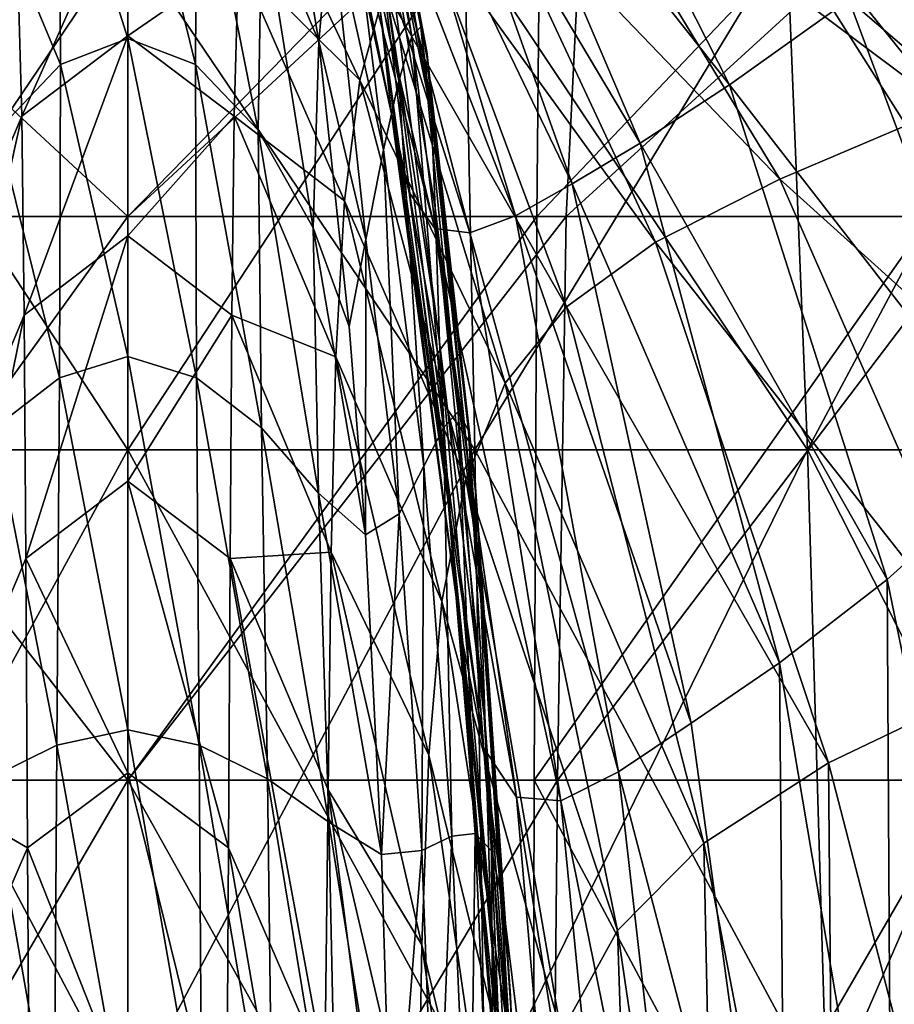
# Model space of a CAD drawing. Extents: x -0.96 to 0.96, y -0.57 to 2.63.
# Tile 49 of 148: x -0.0094 to 0.0662, y 0.3971 to 0.4822. Entities that reach past the tile are written whole.
import ezdxf

# ---------------------------------------------------------------- set-up
doc = ezdxf.new("R2010")
doc.units = 0
doc.layers.add('Brakiri_Cruiser_Fin_Logo', color=7, linetype='CONTINUOUS')
doc.layers.add('Brakiri_Cruiser_Main_Texture', color=7, linetype='CONTINUOUS')

msp = doc.modelspace()

# ---------------------------------------------------------------- linework, layer by layer
at = {"layer": 'Brakiri_Cruiser_Fin_Logo'}
for points in [[(0.022767, 0.474037, 1.07286), (0.02181, 0.482776, 1.164936), (0.015065, 0.511899, 1.167431)], [(0.022767, 0.474037, 1.07286), (0.015065, 0.511899, 1.167431), (0.015708, 0.506025, 1.075855)], [(0.026208, 0.474226, 1.386821), (0.025893, 0.478536, 1.4277), (0.020484, 0.507345, 1.4277)], [(0.026208, 0.474226, 1.386821), (0.020484, 0.507345, 1.4277), (0.020725, 0.505024, 1.388051)], [(0.015815, 0.505537, 1.0663), (0.022767, 0.474037, 1.07286), (0.015708, 0.506025, 1.075855)], [(0.015815, 0.505537, 1.0663), (0.022873, 0.473564, 1.0663), (0.022767, 0.474037, 1.07286)], [(0.020979, 0.499628, 1.326617), (0.026208, 0.474226, 1.386821), (0.020725, 0.505024, 1.388051)], [(0.026916, 0.454328, 1.248089), (0.026532, 0.465926, 1.324717), (0.020979, 0.499628, 1.326617)], [(0.026916, 0.454328, 1.248089), (0.020979, 0.499628, 1.326617), (0.021277, 0.491759, 1.250884)], [(0.020979, 0.499628, 1.326617), (0.026532, 0.465926, 1.324717), (0.026208, 0.474226, 1.386821)], [(0.027612, 0.441246, 1.161211), (0.026916, 0.454328, 1.248089), (0.021277, 0.491759, 1.250884)], [(0.027612, 0.441246, 1.161211), (0.021277, 0.491759, 1.250884), (0.02181, 0.482776, 1.164936)], [(0.028823, 0.428837, 1.068447), (0.027612, 0.441246, 1.161211), (0.02181, 0.482776, 1.164936)], [(0.028823, 0.428837, 1.068447), (0.02181, 0.482776, 1.164936), (0.022767, 0.474037, 1.07286)], [(0.030471, 0.433451, 1.384921), (0.0301, 0.44062, 1.4277), (0.025893, 0.478536, 1.4277)], [(0.030471, 0.433451, 1.384921), (0.025893, 0.478536, 1.4277), (0.026208, 0.474226, 1.386821)], [(0.022873, 0.473564, 1.0663), (0.028823, 0.428837, 1.068447), (0.022767, 0.474037, 1.07286)], [(0.026532, 0.465926, 1.324717), (0.030471, 0.433451, 1.384921), (0.026208, 0.474226, 1.386821)], [(0.022873, 0.473564, 1.0663), (0.028867, 0.428619, 1.0663), (0.028823, 0.428837, 1.068447)], [(0.026532, 0.465926, 1.324717), (0.030853, 0.421299, 1.321923), (0.030471, 0.433451, 1.384921)], [(0.030853, 0.421299, 1.321923), (0.026532, 0.465926, 1.324717), (0.026916, 0.454328, 1.248089)], [(0.030853, 0.421299, 1.321923), (0.026916, 0.454328, 1.248089), (0.031308, 0.405026, 1.244177)], [(0.031308, 0.405026, 1.244177), (0.026916, 0.454328, 1.248089), (0.027612, 0.441246, 1.161211)], [(0.027612, 0.441246, 1.161211), (0.028823, 0.428837, 1.068447), (0.030559, 0.407241, 1.0663)], [(0.027612, 0.441246, 1.161211), (0.030559, 0.407241, 1.0663), (0.033452, 0.371219, 1.0663)], [(0.027612, 0.441246, 1.161211), (0.033452, 0.371219, 1.0663), (0.032104, 0.387245, 1.156236)], [(0.031308, 0.405026, 1.244177), (0.027612, 0.441246, 1.161211), (0.032104, 0.387245, 1.156236)], [(0.033515, 0.385808, 1.383146), (0.033097, 0.396419, 1.4277), (0.0301, 0.44062, 1.4277)], [(0.033515, 0.385808, 1.383146), (0.0301, 0.44062, 1.4277), (0.030471, 0.433451, 1.384921)], [(0.030853, 0.421299, 1.321923), (0.033515, 0.385808, 1.383146), (0.030471, 0.433451, 1.384921)], [(0.028823, 0.428837, 1.068447), (0.028867, 0.428619, 1.0663), (0.030559, 0.407241, 1.0663)], [(0.030853, 0.421299, 1.321923), (0.033942, 0.369298, 1.319295), (0.033515, 0.385808, 1.383146)], [(0.033942, 0.369298, 1.319295), (0.030853, 0.421299, 1.321923), (0.031308, 0.405026, 1.244177)], [(0.033942, 0.369298, 1.319295), (0.031308, 0.405026, 1.244177), (0.03445, 0.348047, 1.240683)], [(0.03445, 0.348047, 1.240683), (0.031308, 0.405026, 1.244177), (0.032104, 0.387245, 1.156236)]]:
    msp.add_3dface(points, dxfattribs=at)
at = {"layer": 'Brakiri_Cruiser_Main_Texture'}
for points in [[(0.046874, 0.504225, -0.49501), (0.087959, 0.48151, -0.494184), (0.059126, 0.509292, -0.484649)], [(0.059126, 0.509292, -0.484649), (0.087959, 0.48151, -0.494184), (0.106939, 0.489407, -0.486708)], [(0.020008, 0.508106, 1.474265), (0.024521, 0.48071, 1.501871), (0.019392, 0.505537, 1.50219)], [(0.020429, 0.507875, 1.436746), (0.025299, 0.481546, 1.473798), (0.020008, 0.508106, 1.474265)], [(0.020008, 0.508106, 1.474265), (0.025299, 0.481546, 1.473798), (0.024521, 0.48071, 1.501871)], [(0.020484, 0.507345, 1.4277), (0.02583, 0.479409, 1.435982), (0.020429, 0.507875, 1.436746)], [(0.020429, 0.507875, 1.436746), (0.02583, 0.479409, 1.435982), (0.025299, 0.481546, 1.473798)], [(0.020484, 0.507345, 1.4277), (0.025893, 0.478536, 1.4277), (0.02583, 0.479409, 1.435982)], [(0.051974, 0.476546, 0.560343), (0.030487, 0.503729, 0.600399), (0.036437, 0.507143, 0.558899)], [(0.062294, 0.483915, 0.530569), (0.051974, 0.476546, 0.560343), (0.036437, 0.507143, 0.558899)], [(0.012158, 0.506051, 1.536308), (0.016499, 0.48028, 1.544124), (0.01155, 0.491946, 1.545307)], [(0.012158, 0.506051, 1.536308), (0.017504, 0.491543, 1.535563), (0.016499, 0.48028, 1.544124)], [(0.024288, 0.46725, 0.978834), (0.022873, 0.473564, 1.0663), (0.015815, 0.505537, 1.0663)], [(0.024288, 0.46725, 0.978834), (0.015815, 0.505537, 1.0663), (0.01676, 0.50122, 0.9819)], [(0.019392, 0.505537, 1.50219), (0.023414, 0.476867, 1.52182), (0.018512, 0.499989, 1.522104)], [(0.019392, 0.505537, 1.50219), (0.024521, 0.48071, 1.501871), (0.023414, 0.476867, 1.52182)], [(0.03743, 0.499515, -0.506307), (0.070763, 0.474531, -0.502802), (0.046874, 0.504225, -0.49501)], [(0.046874, 0.504225, -0.49501), (0.070763, 0.474531, -0.502802), (0.087959, 0.48151, -0.494184)], [(0.044265, 0.471503, 0.601098), (0.026467, 0.501402, 0.654583), (0.030487, 0.503729, 0.600399)], [(0.051974, 0.476546, 0.560343), (0.044265, 0.471503, 0.601098), (0.030487, 0.503729, 0.600399)], [(0, 0.465156, -0.332848), (-0.039683, 0.501911, -0.33695), (0, 0.502287, -0.348495)], [(0, 0.465156, -0.332848), (-0.037871, 0.465156, -0.324824), (-0.039683, 0.501911, -0.33695)], [(0, 0.50166, 0.338088), (-0.035681, 0.501691, 0.333666), (-0.035332, 0.465156, 0.322839)], [(-0.00594, 0.499382, 1.546237), (0, 0.502041, 1.546638), (0, 0.480537, 1.553073)], [(0.039683, 0.501911, -0.33695), (0, 0.465156, -0.332848), (0, 0.502287, -0.348495)], [(0, 0.502041, 1.546638), (0.00594, 0.499382, 1.546237), (0.00582, 0.478292, 1.552573)], [(0, 0.502041, 1.546638), (0.00582, 0.478292, 1.552573), (0, 0.480537, 1.553073)], [(0.039683, 0.501911, -0.33695), (0.037871, 0.465156, -0.324824), (0, 0.465156, -0.332848)], [(0.035681, 0.501691, 0.333666), (0, 0.50166, 0.338088), (0, 0.465156, 0.327627)], [(0.035681, 0.501691, 0.333666), (0, 0.465156, 0.327627), (0.035332, 0.465156, 0.322839)], [(0.070064, 0.501723, 0.319959), (0.035681, 0.501691, 0.333666), (0.035332, 0.465156, 0.322839)], [(0.070064, 0.501723, 0.319959), (0.035332, 0.465156, 0.322839), (0.06934, 0.465156, 0.308525)], [(0.077687, 0.501534, -0.309542), (0.037871, 0.465156, -0.324824), (0.039683, 0.501911, -0.33695)], [(0, 0.50166, 0.338088), (-0.035332, 0.465156, 0.322839), (0, 0.465156, 0.327627)], [(0.026512, 0.464121, 0.887038), (0.024288, 0.46725, 0.978834), (0.01676, 0.50122, 0.9819)], [(0.026512, 0.464121, 0.887038), (0.01676, 0.50122, 0.9819), (0.018298, 0.49923, 0.889819)], [(0.038367, 0.467993, 0.654408), (0.023118, 0.499691, 0.722971), (0.026467, 0.501402, 0.654583)], [(0.044265, 0.471503, 0.601098), (0.038367, 0.467993, 0.654408), (0.026467, 0.501402, 0.654583)], [(0.077687, 0.501534, -0.309542), (0.074101, 0.465156, -0.30229), (0.037871, 0.465156, -0.324824)], [(0.018512, 0.499989, 1.522104), (0.022083, 0.470932, 1.535122), (0.017504, 0.491543, 1.535563)], [(0.018512, 0.499989, 1.522104), (0.023414, 0.476867, 1.52182), (0.022083, 0.470932, 1.535122)], [(-0.01155, 0.491946, 1.545307), (-0.00594, 0.499382, 1.546237), (-0.00582, 0.478292, 1.552573)], [(-0.00594, 0.499382, 1.546237), (0, 0.480537, 1.553073), (-0.00582, 0.478292, 1.552573)], [(0.00594, 0.499382, 1.546237), (0.011235, 0.47263, 1.551322), (0.00582, 0.478292, 1.552573)], [(0.00594, 0.499382, 1.546237), (0.01155, 0.491946, 1.545307), (0.011235, 0.47263, 1.551322)], [(0.029542, 0.463746, 0.8004), (0.026512, 0.464121, 0.887038), (0.018298, 0.49923, 0.889819)], [(0.029542, 0.463746, 0.8004), (0.018298, 0.49923, 0.889819), (0.020406, 0.498844, 0.802446)], [(0.033476, 0.465222, 0.721849), (0.020406, 0.498844, 0.802446), (0.023118, 0.499691, 0.722971)], [(0.038367, 0.467993, 0.654408), (0.033476, 0.465222, 0.721849), (0.023118, 0.499691, 0.722971)], [(0.056312, 0.468375, -0.512519), (0.03743, 0.499515, -0.506307), (0.030455, 0.495324, -0.518347)], [(0.03743, 0.499515, -0.506307), (0.056312, 0.468375, -0.512519), (0.070763, 0.474531, -0.502802)], [(0.033476, 0.465222, 0.721849), (0.029542, 0.463746, 0.8004), (0.020406, 0.498844, 0.802446)], [(0.020022, 0.476927, -0.590368), (0.010204, 0.497728, -0.58768), (0.00955, 0.48738, -0.634764)], [(0.022184, 0.4848, -0.557046), (0.010204, 0.497728, -0.58768), (0.020022, 0.476927, -0.590368)], [(0.045566, 0.462942, -0.523291), (0.030455, 0.495324, -0.518347), (0.025517, 0.490676, -0.53415)], [(0.056312, 0.468375, -0.512519), (0.030455, 0.495324, -0.518347), (0.045566, 0.462942, -0.523291)], [(0, 0.494377, -0.63376), (-0.00955, 0.48738, -0.634764), (-0.009167, 0.473829, -0.69873)], [(0, 0.494377, -0.63376), (-0.009167, 0.473829, -0.69873), (0, 0.480759, -0.69773)], [(0.00955, 0.48738, -0.634764), (0, 0.494377, -0.63376), (0, 0.480759, -0.69773)], [(0.091379, 0.459012, 0.512634), (0.062294, 0.483915, 0.530569), (0.076208, 0.494636, 0.510155)], [(-0.01155, 0.491946, 1.545307), (-0.00582, 0.478292, 1.552573), (-0.011235, 0.47263, 1.551322)], [(0.01155, 0.491946, 1.545307), (0.015991, 0.46419, 1.549476), (0.011235, 0.47263, 1.551322)], [(0.01155, 0.491946, 1.545307), (0.016499, 0.48028, 1.544124), (0.015991, 0.46419, 1.549476)], [(0.017504, 0.491543, 1.535563), (0.02054, 0.463188, 1.54347), (0.016499, 0.48028, 1.544124)], [(0.017504, 0.491543, 1.535563), (0.022083, 0.470932, 1.535122), (0.02054, 0.463188, 1.54347)], [(0.037876, 0.457361, -0.538379), (0.025517, 0.490676, -0.53415), (0.022184, 0.4848, -0.557046)], [(0.045566, 0.462942, -0.523291), (0.025517, 0.490676, -0.53415), (0.037876, 0.457361, -0.538379)], [(0, 0.489359, 0.170977), (0, 0.44502, 0.175781), (-0.029971, 0.44502, 0.172764)], [(0, 0.489359, 0.170977), (-0.029971, 0.44502, 0.172764), (-0.029062, 0.489359, 0.168047)], [(-0.029062, 0.489359, -0.168047), (-0.029971, 0.44502, -0.172764), (0, 0.44502, -0.175781)], [(-0.029062, 0.489359, -0.168047), (0, 0.44502, -0.175781), (0, 0.489359, -0.170977)], [(0.029062, 0.489359, 0.168047), (0.029971, 0.44502, 0.172764), (0, 0.44502, 0.175781)], [(0.029062, 0.489359, 0.168047), (0, 0.44502, 0.175781), (0, 0.489359, 0.170977)], [(0, 0.489359, -0.170977), (0, 0.44502, -0.175781), (0.029971, 0.44502, -0.172764)], [(0, 0.489359, -0.170977), (0.029971, 0.44502, -0.172764), (0.029062, 0.489359, -0.168047)], [(0.056924, 0.489359, 0.159287), (0.029971, 0.44502, 0.172764), (0.029062, 0.489359, 0.168047)], [(0.029062, 0.489359, -0.168047), (0.029971, 0.44502, -0.172764), (0.058711, 0.44502, -0.163711)], [(0.029062, 0.489359, -0.168047), (0.058711, 0.44502, -0.163711), (0.056924, 0.489359, -0.159287)], [(0.056924, 0.489359, 0.159287), (0.058711, 0.44502, 0.163711), (0.029971, 0.44502, 0.172764)], [(0.082383, 0.489359, 0.144727), (0.058711, 0.44502, 0.163711), (0.056924, 0.489359, 0.159287)], [(0.056924, 0.489359, -0.159287), (0.058711, 0.44502, -0.163711), (0.08499, 0.44502, -0.148682)], [(0.056924, 0.489359, -0.159287), (0.08499, 0.44502, -0.148682), (0.082383, 0.489359, -0.144727)], [(0.082383, 0.489359, 0.144727), (0.08499, 0.44502, 0.148682), (0.058711, 0.44502, 0.163711)], [(-0.00955, 0.48738, -0.634764), (-0.017959, 0.453038, -0.701556), (-0.009167, 0.473829, -0.69873)], [(0.00955, 0.48738, -0.634764), (0, 0.480759, -0.69773), (0.009167, 0.473829, -0.69873)], [(0.018718, 0.466519, -0.637519), (0.00955, 0.48738, -0.634764), (0.009167, 0.473829, -0.69873)], [(0.020022, 0.476927, -0.590368), (0.00955, 0.48738, -0.634764), (0.018718, 0.466519, -0.637519)], [(0.032592, 0.450758, -0.561048), (0.022184, 0.4848, -0.557046), (0.020022, 0.476927, -0.590368)], [(0.037876, 0.457361, -0.538379), (0.022184, 0.4848, -0.557046), (0.032592, 0.450758, -0.561048)], [(0.077115, 0.444192, 0.532415), (0.051974, 0.476546, 0.560343), (0.062294, 0.483915, 0.530569)], [(0.091379, 0.459012, 0.512634), (0.077115, 0.444192, 0.532415), (0.062294, 0.483915, 0.530569)], [(0.025299, 0.481546, 1.473798), (0.028535, 0.448324, 1.501632), (0.024521, 0.48071, 1.501871)], [(0.02583, 0.479409, 1.435982), (0.029429, 0.446693, 1.473147), (0.025299, 0.481546, 1.473798)], [(0.025299, 0.481546, 1.473798), (0.029429, 0.446693, 1.473147), (0.028535, 0.448324, 1.501632)], [(0, 0.480759, -0.69773), (-0.009167, 0.473829, -0.69873), (-0.008959, 0.45664, -0.782703)], [(0, 0.480759, -0.69773), (-0.008959, 0.45664, -0.782703), (0, 0.463503, -0.781707)], [(0, 0.453067, 1.558161), (-0.00582, 0.478292, 1.552573), (0, 0.480537, 1.553073)], [(0.009167, 0.473829, -0.69873), (0, 0.480759, -0.69773), (0, 0.463503, -0.781707)], [(0.005929, 0.451237, 1.557565), (0, 0.453067, 1.558161), (0, 0.480537, 1.553073)], [(0.005929, 0.451237, 1.557565), (0, 0.480537, 1.553073), (0.00582, 0.478292, 1.552573)], [(0.024521, 0.48071, 1.501871), (0.027248, 0.44692, 1.521881), (0.023414, 0.476867, 1.52182)], [(0.024521, 0.48071, 1.501871), (0.028535, 0.448324, 1.501632), (0.027248, 0.44692, 1.521881)], [(0.016499, 0.48028, 1.544124), (0.019119, 0.45566, 1.547609), (0.015991, 0.46419, 1.549476)], [(0.016499, 0.48028, 1.544124), (0.02054, 0.463188, 1.54347), (0.019119, 0.45566, 1.547609)], [(0.025893, 0.478536, 1.4277), (0.030039, 0.441808, 1.43479), (0.02583, 0.479409, 1.435982)], [(0.02583, 0.479409, 1.435982), (0.030039, 0.441808, 1.43479), (0.029429, 0.446693, 1.473147)], [(-0.005929, 0.451237, 1.557565), (-0.011235, 0.47263, 1.551322), (-0.00582, 0.478292, 1.552573)], [(0, 0.453067, 1.558161), (-0.005929, 0.451237, 1.557565), (-0.00582, 0.478292, 1.552573)], [(0.011529, 0.446915, 1.555903), (0.005929, 0.451237, 1.557565), (0.00582, 0.478292, 1.552573)], [(0.011529, 0.446915, 1.555903), (0.00582, 0.478292, 1.552573), (0.011235, 0.47263, 1.551322)], [(0.025893, 0.478536, 1.4277), (0.0301, 0.44062, 1.4277), (0.030039, 0.441808, 1.43479)], [(0.029185, 0.442492, -0.594457), (0.020022, 0.476927, -0.590368), (0.018718, 0.466519, -0.637519)], [(0.032592, 0.450758, -0.561048), (0.020022, 0.476927, -0.590368), (0.029185, 0.442492, -0.594457)], [(0.023414, 0.476867, 1.52182), (0.02555, 0.443599, 1.535507), (0.022083, 0.470932, 1.535122)], [(0.023414, 0.476867, 1.52182), (0.027248, 0.44692, 1.521881), (0.02555, 0.443599, 1.535507)], [(0.065592, 0.433804, 0.561414), (0.044265, 0.471503, 0.601098), (0.051974, 0.476546, 0.560343)], [(0.077115, 0.444192, 0.532415), (0.065592, 0.433804, 0.561414), (0.051974, 0.476546, 0.560343)], [(0.056312, 0.468375, -0.512519), (0.095193, 0.433351, -0.511172), (0.070763, 0.474531, -0.502802)], [(-0.009167, 0.473829, -0.69873), (-0.017959, 0.453038, -0.701556), (-0.017549, 0.43618, -0.785608)], [(-0.009167, 0.473829, -0.69873), (-0.017549, 0.43618, -0.785608), (-0.008959, 0.45664, -0.782703)], [(0.009167, 0.473829, -0.69873), (0, 0.463503, -0.781707), (0.008959, 0.45664, -0.782703)], [(0.017959, 0.453038, -0.701556), (0.009167, 0.473829, -0.69873), (0.008959, 0.45664, -0.782703)], [(0.018718, 0.466519, -0.637519), (0.009167, 0.473829, -0.69873), (0.017959, 0.453038, -0.701556)], [(0.030753, 0.419264, 0.974165), (0.028867, 0.428619, 1.0663), (0.022873, 0.473564, 1.0663)], [(0.030753, 0.419264, 0.974165), (0.022873, 0.473564, 1.0663), (0.024288, 0.46725, 0.978834)], [(-0.005929, 0.451237, 1.557565), (-0.011529, 0.446915, 1.555903), (-0.011235, 0.47263, 1.551322)], [(0.016473, 0.441266, 1.553304), (0.011529, 0.446915, 1.555903), (0.011235, 0.47263, 1.551322)], [(0.016473, 0.441266, 1.553304), (0.011235, 0.47263, 1.551322), (0.015991, 0.46419, 1.549476)], [(0.056284, 0.426622, 0.601235), (0.038367, 0.467993, 0.654408), (0.044265, 0.471503, 0.601098)], [(0.065592, 0.433804, 0.561414), (0.056284, 0.426622, 0.601235), (0.044265, 0.471503, 0.601098)], [(0.022083, 0.470932, 1.535122), (0.023426, 0.439477, 1.544124), (0.02054, 0.463188, 1.54347)], [(0.022083, 0.470932, 1.535122), (0.02555, 0.443599, 1.535507), (0.023426, 0.439477, 1.544124)], [(0.048668, 0.421417, 0.653484), (0.033476, 0.465222, 0.721849), (0.038367, 0.467993, 0.654408)], [(0.056284, 0.426622, 0.601235), (0.048668, 0.421417, 0.653484), (0.038367, 0.467993, 0.654408)], [(0.075396, 0.425108, -0.519209), (0.056312, 0.468375, -0.512519), (0.045566, 0.462942, -0.523291)], [(0.056312, 0.468375, -0.512519), (0.075396, 0.425108, -0.519209), (0.095193, 0.433351, -0.511172)], [(0.033554, 0.415033, 0.882821), (0.030753, 0.419264, 0.974165), (0.024288, 0.46725, 0.978834)], [(0.033554, 0.415033, 0.882821), (0.024288, 0.46725, 0.978834), (0.026512, 0.464121, 0.887038)], [(0.027125, 0.431925, -0.641769), (0.018718, 0.466519, -0.637519), (0.017959, 0.453038, -0.701556)], [(0.029185, 0.442492, -0.594457), (0.018718, 0.466519, -0.637519), (0.027125, 0.431925, -0.641769)], [(0, 0.416484, -0.323495), (-0.037123, 0.416484, -0.316221), (-0.037871, 0.465156, -0.324824)], [(0, 0.416484, -0.323495), (-0.037871, 0.465156, -0.324824), (0, 0.465156, -0.332848)], [(0, 0.465156, 0.327627), (-0.035332, 0.465156, 0.322839), (-0.035092, 0.416484, 0.313979)], [(0, 0.465156, 0.327627), (-0.035092, 0.416484, 0.313979), (0, 0.416484, 0.318864)], [(0.035332, 0.465156, 0.322839), (0, 0.465156, 0.327627), (0, 0.416484, 0.318864)], [(0.035332, 0.465156, 0.322839), (0, 0.416484, 0.318864), (0.035092, 0.416484, 0.313979)], [(0.037871, 0.465156, -0.324824), (0.037123, 0.416484, -0.316221), (0, 0.416484, -0.323495)], [(0.037871, 0.465156, -0.324824), (0, 0.416484, -0.323495), (0, 0.465156, -0.332848)], [(0.042394, 0.417199, 0.719719), (0.029542, 0.463746, 0.8004), (0.033476, 0.465222, 0.721849)], [(0.048668, 0.421417, 0.653484), (0.042394, 0.417199, 0.719719), (0.033476, 0.465222, 0.721849)], [(0.06934, 0.465156, 0.308525), (0.035332, 0.465156, 0.322839), (0.035092, 0.416484, 0.313979)], [(0.06934, 0.465156, 0.308525), (0.035092, 0.416484, 0.313979), (0.068834, 0.416484, 0.299326)], [(0.074101, 0.465156, -0.30229), (0.072642, 0.416484, -0.295791), (0.037123, 0.416484, -0.316221)], [(0.074101, 0.465156, -0.30229), (0.037123, 0.416484, -0.316221), (0.037871, 0.465156, -0.324824)], [(0, 0.463503, -0.781707), (-0.008959, 0.45664, -0.782703), (-0.008829, 0.435639, -0.889816)], [(0, 0.463503, -0.781707), (-0.008829, 0.435639, -0.889816), (0, 0.442306, -0.88882)], [(0.008959, 0.45664, -0.782703), (0, 0.463503, -0.781707), (0, 0.442306, -0.88882)], [(0.020519, 0.437663, 1.549476), (0.016473, 0.441266, 1.553304), (0.015991, 0.46419, 1.549476)], [(0.020519, 0.437663, 1.549476), (0.015991, 0.46419, 1.549476), (0.019119, 0.45566, 1.547609)], [(0.037395, 0.414708, 0.797085), (0.033554, 0.415033, 0.882821), (0.026512, 0.464121, 0.887038)], [(0.037395, 0.414708, 0.797085), (0.026512, 0.464121, 0.887038), (0.029542, 0.463746, 0.8004)], [(0.042394, 0.417199, 0.719719), (0.037395, 0.414708, 0.797085), (0.029542, 0.463746, 0.8004)], [(0.02054, 0.463188, 1.54347), (0.020519, 0.437663, 1.549476), (0.019119, 0.45566, 1.547609)], [(0.02054, 0.463188, 1.54347), (0.023426, 0.439477, 1.544124), (0.020519, 0.437663, 1.549476)], [(0.060538, 0.417999, -0.528925), (0.045566, 0.462942, -0.523291), (0.037876, 0.457361, -0.538379)], [(0.075396, 0.425108, -0.519209), (0.045566, 0.462942, -0.523291), (0.060538, 0.417999, -0.528925)], [(-0.008959, 0.45664, -0.782703), (-0.017549, 0.43618, -0.785608), (-0.017296, 0.41564, -0.892805)], [(-0.008959, 0.45664, -0.782703), (-0.017296, 0.41564, -0.892805), (-0.008829, 0.435639, -0.889816)], [(0.008959, 0.45664, -0.782703), (0, 0.442306, -0.88882), (0.008829, 0.435639, -0.889816)], [(0.017549, 0.43618, -0.785608), (0.008959, 0.45664, -0.782703), (0.008829, 0.435639, -0.889816)], [(0.017959, 0.453038, -0.701556), (0.008959, 0.45664, -0.782703), (0.017549, 0.43618, -0.785608)], [(0.049755, 0.411049, -0.543512), (0.037876, 0.457361, -0.538379), (0.032592, 0.450758, -0.561048)], [(0.060538, 0.417999, -0.528925), (0.037876, 0.457361, -0.538379), (0.049755, 0.411049, -0.543512)], [(0, 0.420831, 1.561797), (-0.005929, 0.451237, 1.557565), (0, 0.453067, 1.558161)], [(0.006152, 0.419507, 1.561151), (0, 0.420831, 1.561797), (0, 0.453067, 1.558161)], [(0.006152, 0.419507, 1.561151), (0, 0.453067, 1.558161), (0.005929, 0.451237, 1.557565)], [(0.026, 0.418647, -0.706043), (0.017959, 0.453038, -0.701556), (0.017549, 0.43618, -0.785608)], [(0.027125, 0.431925, -0.641769), (0.017959, 0.453038, -0.701556), (0.026, 0.418647, -0.706043)], [(-0.006152, 0.419507, 1.561151), (-0.011529, 0.446915, 1.555903), (-0.005929, 0.451237, 1.557565)], [(0, 0.420831, 1.561797), (-0.006152, 0.419507, 1.561151), (-0.005929, 0.451237, 1.557565)], [(0.012054, 0.416615, 1.559127), (0.006152, 0.419507, 1.561151), (0.005929, 0.451237, 1.557565)], [(0.012054, 0.416615, 1.559127), (0.005929, 0.451237, 1.557565), (0.011529, 0.446915, 1.555903)], [(0.0423, 0.403516, -0.566064), (0.032592, 0.450758, -0.561048), (0.029185, 0.442492, -0.594457)], [(0.049755, 0.411049, -0.543512), (0.032592, 0.450758, -0.561048), (0.0423, 0.403516, -0.566064)], [(0.028535, 0.448324, 1.501632), (0.029993, 0.411885, 1.522113), (0.027248, 0.44692, 1.521881)], [(0.029429, 0.446693, 1.473147), (0.0314, 0.410375, 1.501432), (0.028535, 0.448324, 1.501632)], [(0.028535, 0.448324, 1.501632), (0.0314, 0.410375, 1.501432), (0.029993, 0.411885, 1.522113)], [(-0.006152, 0.419507, 1.561151), (-0.012054, 0.416615, 1.559127), (-0.011529, 0.446915, 1.555903)], [(0.017356, 0.412859, 1.555903), (0.012054, 0.416615, 1.559127), (0.011529, 0.446915, 1.555903)], [(0.017356, 0.412859, 1.555903), (0.011529, 0.446915, 1.555903), (0.016473, 0.441266, 1.553304)], [(0.027248, 0.44692, 1.521881), (0.02799, 0.411652, 1.536196), (0.02555, 0.443599, 1.535507)], [(0.027248, 0.44692, 1.521881), (0.029993, 0.411885, 1.522113), (0.02799, 0.411652, 1.536196)], [(0.030039, 0.441808, 1.43479), (0.032381, 0.405876, 1.472559), (0.029429, 0.446693, 1.473147)], [(0.029429, 0.446693, 1.473147), (0.032381, 0.405876, 1.472559), (0.0314, 0.410375, 1.501432)], [(0, 0.44502, 0.175781), (0, 0.388469, 0.180176), (-0.03082, 0.388469, 0.17707)], [(0, 0.44502, 0.175781), (-0.03082, 0.388469, 0.17707), (-0.029971, 0.44502, 0.172764)], [(-0.029971, 0.44502, -0.172764), (-0.03082, 0.388469, -0.17707), (0, 0.388469, -0.180176)], [(-0.029971, 0.44502, -0.172764), (0, 0.388469, -0.180176), (0, 0.44502, -0.175781)], [(0.029971, 0.44502, 0.172764), (0.03082, 0.388469, 0.17707), (0, 0.388469, 0.180176)], [(0.029971, 0.44502, 0.172764), (0, 0.388469, 0.180176), (0, 0.44502, 0.175781)], [(0, 0.44502, -0.175781), (0, 0.388469, -0.180176), (0.03082, 0.388469, -0.17707)], [(0, 0.44502, -0.175781), (0.03082, 0.388469, -0.17707), (0.029971, 0.44502, -0.172764)], [(0.058711, 0.44502, 0.163711), (0.03082, 0.388469, 0.17707), (0.029971, 0.44502, 0.172764)], [(0.029971, 0.44502, -0.172764), (0.03082, 0.388469, -0.17707), (0.060381, 0.388469, -0.167783)], [(0.029971, 0.44502, -0.172764), (0.060381, 0.388469, -0.167783), (0.058711, 0.44502, -0.163711)], [(0.058711, 0.44502, 0.163711), (0.060381, 0.388469, 0.167783), (0.03082, 0.388469, 0.17707)], [(0.08499, 0.44502, 0.148682), (0.060381, 0.388469, 0.167783), (0.058711, 0.44502, 0.163711)], [(0.058711, 0.44502, -0.163711), (0.060381, 0.388469, -0.167783), (0.087422, 0.388469, -0.152344)], [(0.058711, 0.44502, -0.163711), (0.087422, 0.388469, -0.152344), (0.08499, 0.44502, -0.148682)], [(0.08499, 0.44502, 0.148682), (0.087422, 0.388469, 0.152344), (0.060381, 0.388469, 0.167783)], [(0.076831, 0.379275, 0.561522), (0.065592, 0.433804, 0.561414), (0.077115, 0.444192, 0.532415)], [(0.02555, 0.443599, 1.535507), (0.025382, 0.410407, 1.545307), (0.023426, 0.439477, 1.544124)], [(0.02555, 0.443599, 1.535507), (0.02799, 0.411652, 1.536196), (0.025382, 0.410407, 1.545307)], [(-0.008829, 0.435639, -0.889816), (0, 0.417121, -1.022207), (0, 0.442306, -0.88882)], [(0, 0.442306, -0.88882), (0, 0.417121, -1.022207), (0.00868, 0.410652, -1.023203)], [(0, 0.442306, -0.88882), (0.00868, 0.410652, -1.023203), (0.008829, 0.435639, -0.889816)], [(0.037427, 0.394656, -0.599672), (0.029185, 0.442492, -0.594457), (0.027125, 0.431925, -0.641769)], [(0.0423, 0.403516, -0.566064), (0.029185, 0.442492, -0.594457), (0.037427, 0.394656, -0.599672)], [(0.0301, 0.44062, 1.4277), (0.033041, 0.397844, 1.433682), (0.030039, 0.441808, 1.43479)], [(0.030039, 0.441808, 1.43479), (0.033041, 0.397844, 1.433682), (0.032381, 0.405876, 1.472559)], [(0.021905, 0.410055, 1.551322), (0.017356, 0.412859, 1.555903), (0.016473, 0.441266, 1.553304)], [(0.021905, 0.410055, 1.551322), (0.016473, 0.441266, 1.553304), (0.020519, 0.437663, 1.549476)], [(0.0301, 0.44062, 1.4277), (0.033097, 0.396419, 1.4277), (0.033041, 0.397844, 1.433682)], [(0.023426, 0.439477, 1.544124), (0.021905, 0.410055, 1.551322), (0.020519, 0.437663, 1.549476)], [(0.023426, 0.439477, 1.544124), (0.025382, 0.410407, 1.545307), (0.021905, 0.410055, 1.551322)], [(-0.017296, 0.41564, -0.892805), (-0.00868, 0.410652, -1.023203), (-0.008829, 0.435639, -0.889816)], [(-0.008829, 0.435639, -0.889816), (-0.00868, 0.410652, -1.023203), (0, 0.417121, -1.022207)], [(0.008829, 0.435639, -0.889816), (0.00868, 0.410652, -1.023203), (0.017003, 0.391375, -1.026109)], [(0.017549, 0.43618, -0.785608), (0.008829, 0.435639, -0.889816), (0.017296, 0.41564, -0.892805)], [(0.008829, 0.435639, -0.889816), (0.017003, 0.391375, -1.026109), (0.017296, 0.41564, -0.892805)], [(0.025401, 0.402254, -0.79034), (0.017549, 0.43618, -0.785608), (0.017296, 0.41564, -0.892805)], [(0.026, 0.418647, -0.706043), (0.017549, 0.43618, -0.785608), (0.025401, 0.402254, -0.79034)], [(0.065958, 0.369269, 0.600312), (0.056284, 0.426622, 0.601235), (0.065592, 0.433804, 0.561414)], [(0.065958, 0.369269, 0.600312), (0.065592, 0.433804, 0.561414), (0.076831, 0.379275, 0.561522)], [(0.034508, 0.38396, -0.647328), (0.027125, 0.431925, -0.641769), (0.026, 0.418647, -0.706043)], [(0.037427, 0.394656, -0.599672), (0.027125, 0.431925, -0.641769), (0.034508, 0.38396, -0.647328)], [(0.035733, 0.35796, 0.968075), (0.030559, 0.407241, 1.0663), (0.028867, 0.428619, 1.0663)], [(0.035733, 0.35796, 0.968075), (0.028867, 0.428619, 1.0663), (0.030753, 0.419264, 0.974165)], [(0.056835, 0.361922, 0.651354), (0.048668, 0.421417, 0.653484), (0.056284, 0.426622, 0.601235)], [(0.056835, 0.361922, 0.651354), (0.056284, 0.426622, 0.601235), (0.065958, 0.369269, 0.600312)], [(0.075396, 0.425108, -0.519209), (0.060538, 0.417999, -0.528925), (0.075325, 0.360801, -0.534675)], [(0.042394, 0.417199, 0.719719), (0.048668, 0.421417, 0.653484), (0.056835, 0.361922, 0.651354)], [(0, 0.38521, 1.563967), (-0.006152, 0.419507, 1.561151), (0, 0.420831, 1.561797)], [(0.006378, 0.384393, 1.563272), (0, 0.38521, 1.563967), (0, 0.420831, 1.561797)], [(0.006378, 0.384393, 1.563272), (0, 0.420831, 1.561797), (0.006152, 0.419507, 1.561151)], [(-0.006378, 0.384393, 1.563272), (-0.012054, 0.416615, 1.559127), (-0.006152, 0.419507, 1.561151)], [(0, 0.38521, 1.563967), (-0.006378, 0.384393, 1.563272), (-0.006152, 0.419507, 1.561151)], [(0.012485, 0.382559, 1.561151), (0.006378, 0.384393, 1.563272), (0.006152, 0.419507, 1.561151)], [(0.012485, 0.382559, 1.561151), (0.006152, 0.419507, 1.561151), (0.012054, 0.416615, 1.559127)], [(0.030753, 0.419264, 0.974165), (0.033554, 0.415033, 0.882821), (0.039, 0.352379, 0.877145)], [(0.030753, 0.419264, 0.974165), (0.039, 0.352379, 0.877145), (0.035733, 0.35796, 0.968075)], [(0.032916, 0.370917, -0.712023), (0.026, 0.418647, -0.706043), (0.025401, 0.402254, -0.79034)], [(0.034508, 0.38396, -0.647328), (0.026, 0.418647, -0.706043), (0.032916, 0.370917, -0.712023)], [(0.060538, 0.417999, -0.528925), (0.049755, 0.411049, -0.543512), (0.061115, 0.352178, -0.549064)], [(0.060538, 0.417999, -0.528925), (0.061115, 0.352178, -0.549064), (0.075325, 0.360801, -0.534675)], [(-0.00868, 0.410652, -1.023203), (0, 0.388713, -1.175465), (0, 0.417121, -1.022207)], [(0, 0.417121, -1.022207), (0, 0.388713, -1.175465), (0.008517, 0.382571, -1.176378)], [(0, 0.417121, -1.022207), (0.008517, 0.382571, -1.176378), (0.00868, 0.410652, -1.023203)], [(0.037395, 0.414708, 0.797085), (0.042394, 0.417199, 0.719719), (0.049391, 0.355809, 0.716236)], [(0.042394, 0.417199, 0.719719), (0.056835, 0.361922, 0.651354), (0.049391, 0.355809, 0.716236)], [(0, 0.416484, -0.323495), (-0.036474, 0.353906, -0.3091), (-0.037123, 0.416484, -0.316221)], [(0, 0.416484, -0.323495), (0, 0.353906, -0.315624), (-0.036474, 0.353906, -0.3091)], [(-0.035092, 0.416484, 0.313979), (-0.034951, 0.353906, 0.307303), (0, 0.353906, 0.312284)], [(-0.035092, 0.416484, 0.313979), (0, 0.353906, 0.312284), (0, 0.416484, 0.318864)], [(-0.006378, 0.384393, 1.563272), (-0.012485, 0.382559, 1.561151), (-0.012054, 0.416615, 1.559127)], [(0.037123, 0.416484, -0.316221), (0.036474, 0.353906, -0.3091), (0, 0.353906, -0.315624)], [(0.037123, 0.416484, -0.316221), (0, 0.353906, -0.315624), (0, 0.416484, -0.323495)], [(0, 0.416484, 0.318864), (0, 0.353906, 0.312284), (0.034951, 0.353906, 0.307303)], [(0, 0.416484, 0.318864), (0.034951, 0.353906, 0.307303), (0.035092, 0.416484, 0.313979)], [(0.01805, 0.380323, 1.557565), (0.012485, 0.382559, 1.561151), (0.012054, 0.416615, 1.559127)], [(0.01805, 0.380323, 1.557565), (0.012054, 0.416615, 1.559127), (0.017356, 0.412859, 1.555903)], [(0.035092, 0.416484, 0.313979), (0.034951, 0.353906, 0.307303), (0.068526, 0.353906, 0.292407)], [(0.035092, 0.416484, 0.313979), (0.068526, 0.353906, 0.292407), (0.068834, 0.416484, 0.299326)], [(0.072642, 0.416484, -0.295791), (0.071382, 0.353906, -0.290371), (0.036474, 0.353906, -0.3091)], [(0.072642, 0.416484, -0.295791), (0.036474, 0.353906, -0.3091), (0.037123, 0.416484, -0.316221)], [(-0.017296, 0.41564, -0.892805), (-0.017003, 0.391375, -1.026109), (-0.00868, 0.410652, -1.023203)], [(0.017296, 0.41564, -0.892805), (0.017003, 0.391375, -1.026109), (0.024611, 0.359419, -1.03084)], [(0.017296, 0.41564, -0.892805), (0.024611, 0.359419, -1.03084), (0.025035, 0.382569, -0.897619)], [(0.025401, 0.402254, -0.79034), (0.017296, 0.41564, -0.892805), (0.025035, 0.382569, -0.897619)], [(0.033554, 0.415033, 0.882821), (0.037395, 0.414708, 0.797085), (0.043491, 0.352203, 0.792365)], [(0.033554, 0.415033, 0.882821), (0.043491, 0.352203, 0.792365), (0.039, 0.352379, 0.877145)], [(0.037395, 0.414708, 0.797085), (0.049391, 0.355809, 0.716236), (0.043491, 0.352203, 0.792365)], [(0.022843, 0.378334, 1.552573), (0.01805, 0.380323, 1.557565), (0.017356, 0.412859, 1.555903)], [(0.022843, 0.378334, 1.552573), (0.017356, 0.412859, 1.555903), (0.021905, 0.410055, 1.551322)], [(0.02799, 0.411652, 1.536196), (0.026631, 0.377238, 1.546237), (0.025382, 0.410407, 1.545307)], [(0.02799, 0.411652, 1.536196), (0.029524, 0.375978, 1.536759), (0.026631, 0.377238, 1.546237)], [(0.029993, 0.411885, 1.522113), (0.029524, 0.375978, 1.536759), (0.02799, 0.411652, 1.536196)], [(0.029993, 0.411885, 1.522113), (0.03163, 0.373497, 1.522345), (0.029524, 0.375978, 1.536759)], [(0.0314, 0.410375, 1.501432), (0.03163, 0.373497, 1.522345), (0.029993, 0.411885, 1.522113)], [(0.049755, 0.411049, -0.543512), (0.0423, 0.403516, -0.566064), (0.051154, 0.34341, -0.571801)], [(0.049755, 0.411049, -0.543512), (0.051154, 0.34341, -0.571801), (0.061115, 0.352178, -0.549064)], [(-0.017003, 0.391375, -1.026109), (-0.008517, 0.382571, -1.176378), (-0.00868, 0.410652, -1.023203)], [(-0.00868, 0.410652, -1.023203), (-0.008517, 0.382571, -1.176378), (0, 0.388713, -1.175465)], [(0.00868, 0.410652, -1.023203), (0.008517, 0.382571, -1.176378), (0.016683, 0.364145, -1.179117)], [(0.00868, 0.410652, -1.023203), (0.016683, 0.364145, -1.179117), (0.017003, 0.391375, -1.026109)], [(0.025382, 0.410407, 1.545307), (0.022843, 0.378334, 1.552573), (0.021905, 0.410055, 1.551322)], [(0.025382, 0.410407, 1.545307), (0.026631, 0.377238, 1.546237), (0.022843, 0.378334, 1.552573)], [(0.032381, 0.405876, 1.472559), (0.033114, 0.368933, 1.501387), (0.0314, 0.410375, 1.501432)], [(0.0314, 0.410375, 1.501432), (0.033114, 0.368933, 1.501387), (0.03163, 0.373497, 1.522345)], [(0.033507, 0.370569, 1.062654), (0.033452, 0.371219, 1.0663), (0.030559, 0.407241, 1.0663)], [(0.035733, 0.35796, 0.968075), (0.033507, 0.370569, 1.062654), (0.030559, 0.407241, 1.0663)], [(0.033041, 0.397844, 1.433682), (0.034139, 0.361428, 1.472277), (0.032381, 0.405876, 1.472559)], [(0.032381, 0.405876, 1.472559), (0.034139, 0.361428, 1.472277), (0.033114, 0.368933, 1.501387)], [(0.0423, 0.403516, -0.566064), (0.037427, 0.394656, -0.599672), (0.044599, 0.333884, -0.60581)], [(0.0423, 0.403516, -0.566064), (0.044599, 0.333884, -0.60581), (0.051154, 0.34341, -0.571801)], [(0.032144, 0.355252, -0.796648), (0.025401, 0.402254, -0.79034), (0.025035, 0.382569, -0.897619)], [(0.032916, 0.370917, -0.712023), (0.025401, 0.402254, -0.79034), (0.032144, 0.355252, -0.796648)], [(0.033097, 0.396419, 1.4277), (0.034837, 0.350184, 1.433188), (0.033041, 0.397844, 1.433682)], [(0.033041, 0.397844, 1.433682), (0.034837, 0.350184, 1.433188), (0.034139, 0.361428, 1.472277)]]:
    msp.add_3dface(points, dxfattribs=at)

doc.saveas('drawing.dxf')
